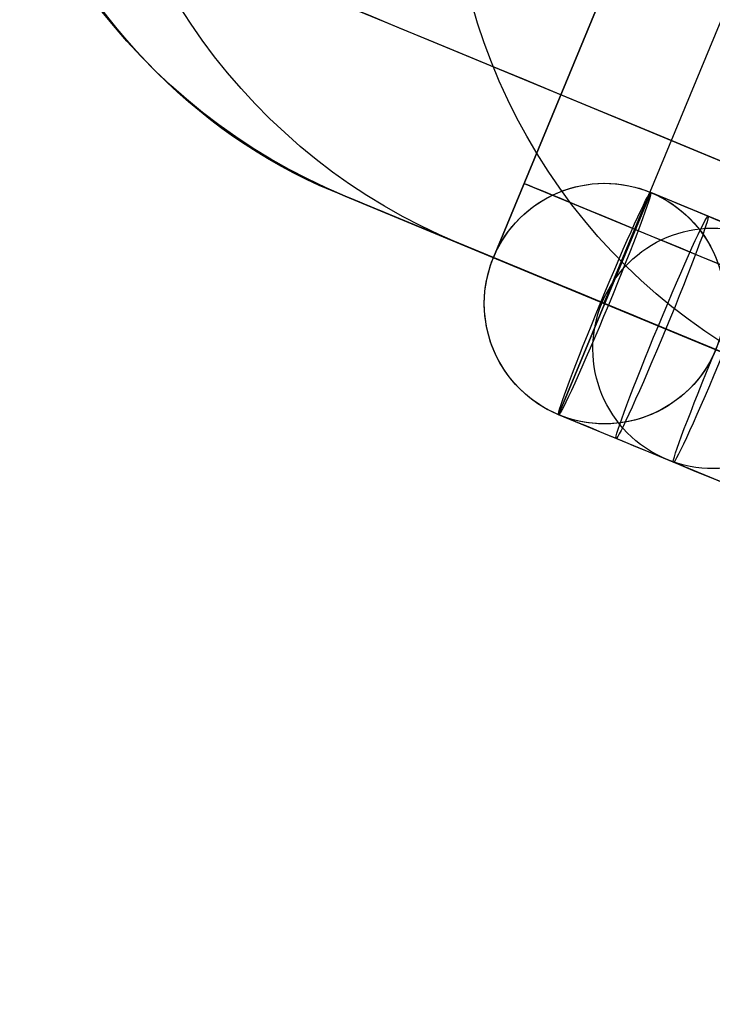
# Model space of a CAD drawing. Extents: x -3378 to 3007, y -425 to 173.
# Tile 236 of 256: x 349 to 367, y -18 to 6. Entities that reach past the tile are written whole.
import ezdxf

# ---------------------------------------------------------------- set-up
doc = ezdxf.new("R2010")
doc.units = 0
doc.layers.add('PREDEFINITO', color=7, linetype='CONTINUOUS')

msp = doc.modelspace()

# ---------------------------------------------------------------- linework, layer by layer
at = {"layer": 'PREDEFINITO'}
for p, q in [((364.554, 8.518, 1364.24), (361.11, 0.203, 1364.24)), ((364.554, 8.518, 2295), (361.11, 0.203, 2295)), ((364.554, 8.518, 2114.149), (361.11, 0.203, 2114.149)), ((361.11, 0.203, 1541), (364.554, 8.518, 1541)), ((364.554, 8.518, 1450.575), (361.11, 0.203, 1450.575)), ((364.554, 8.518, 2204.575), (361.11, 0.203, 2204.575)), ((364.554, 8.518, 1827.575), (361.11, 0.203, 1827.575)), ((367.303, 7.38, 2361.779), (363.859, -0.935, 2361.779)), ((351.632, 5.989, 2295), (351.307, 6.392, 2295)), ((351.307, 6.392, 1820), (351.632, 5.989, 1820)), ((351.632, 5.989, 2057.5), (351.307, 6.392, 2057.5)), ((353.553, 6.05, 2363.585), (353.274, 6.484, 2363.623)), ((360.714, 6.048, 2434.458), (360.567, 6.541, 2434.518)), ((351.97, 5.597, 2295), (351.632, 5.989, 2295)), ((351.632, 5.989, 1820), (351.97, 5.597, 1820)), ((351.97, 5.597, 2057.5), (351.632, 5.989, 2057.5)), ((353.848, 5.626, 2363.546), (353.553, 6.05, 2363.585)), ((360.878, 5.561, 2434.395), (360.714, 6.048, 2434.458)), ((352.322, 5.217, 2295), (351.97, 5.597, 2295)), ((351.97, 5.597, 1820), (352.322, 5.217, 1820)), ((352.322, 5.217, 2057.5), (351.97, 5.597, 2057.5)), ((354.157, 5.212, 2363.506), (353.848, 5.626, 2363.546)), ((361.058, 5.08, 2434.33), (360.878, 5.561, 2434.395)), ((352.687, 4.849, 2295), (352.322, 5.217, 2295)), ((352.322, 5.217, 1820), (352.687, 4.849, 1820)), ((352.687, 4.849, 2057.5), (352.322, 5.217, 2057.5)), ((354.479, 4.809, 2363.465), (354.157, 5.212, 2363.506)), ((361.254, 4.605, 2434.263), (361.058, 5.08, 2434.33)), ((353.064, 4.494, 2295), (352.687, 4.849, 2295)), ((352.687, 4.849, 1820), (353.064, 4.494, 1820)), ((353.064, 4.494, 2057.5), (352.687, 4.849, 2057.5)), ((354.816, 4.418, 2363.423), (354.479, 4.809, 2363.465)), ((353.453, 4.152, 2295), (353.064, 4.494, 2295)), ((353.064, 4.494, 1820), (353.453, 4.152, 1820)), ((353.453, 4.152, 2057.5), (353.064, 4.494, 2057.5)), ((361.467, 4.138, 2434.194), (361.254, 4.605, 2434.263)), ((355.166, 4.039, 2363.381), (354.816, 4.418, 2363.423)), ((353.853, 3.824, 2295), (353.453, 4.152, 2295)), ((353.453, 4.152, 1820), (353.853, 3.824, 1820)), ((353.853, 3.824, 2057.5), (353.453, 4.152, 2057.5)), ((355.529, 3.672, 2363.338), (355.166, 4.039, 2363.381)), ((361.696, 3.679, 2434.122), (361.467, 4.138, 2434.194)), ((354.265, 3.51, 2295), (353.853, 3.824, 2295)), ((353.853, 3.824, 1820), (354.265, 3.51, 1820)), ((354.265, 3.51, 2057.5), (353.853, 3.824, 2057.5)), ((354.687, 3.211, 2295), (354.265, 3.51, 2295)), ((354.265, 3.51, 1820), (354.687, 3.211, 1820)), ((354.687, 3.211, 2057.5), (354.265, 3.51, 2057.5)), ((355.904, 3.318, 2363.295), (355.529, 3.672, 2363.338)), ((361.94, 3.229, 2434.049), (361.696, 3.679, 2434.122)), ((355.12, 2.926, 2295), (354.687, 3.211, 2295)), ((354.687, 3.211, 1820), (355.12, 2.926, 1820)), ((355.12, 2.926, 2057.5), (354.687, 3.211, 2057.5)), ((356.291, 2.977, 2363.251), (355.904, 3.318, 2363.295)), ((362.2, 2.787, 2433.973), (361.94, 3.229, 2434.049)), ((356.69, 2.649, 2363.206), (356.291, 2.977, 2363.251)), ((355.562, 2.656, 2295), (355.12, 2.926, 2295)), ((355.12, 2.926, 1820), (355.562, 2.656, 1820)), ((355.562, 2.656, 2057.5), (355.12, 2.926, 2057.5)), ((362.474, 2.355, 2433.895), (362.2, 2.787, 2433.973)), ((356.013, 2.402, 2295), (355.562, 2.656, 2295)), ((355.562, 2.656, 1820), (356.013, 2.402, 1820)), ((356.013, 2.402, 2057.5), (355.562, 2.656, 2057.5)), ((357.1, 2.336, 2363.161), (356.69, 2.649, 2363.206)), ((356.472, 2.163, 2295), (356.013, 2.402, 2295)), ((356.013, 2.402, 1820), (356.472, 2.163, 1820)), ((356.472, 2.163, 2057.5), (356.013, 2.402, 2057.5)), ((357.52, 2.037, 2363.116), (357.1, 2.336, 2363.161)), ((362.763, 1.933, 2433.816), (362.474, 2.355, 2433.895)), ((356.94, 1.94, 2295), (356.472, 2.163, 2295)), ((356.472, 2.163, 1820), (356.94, 1.94, 1820)), ((356.94, 1.94, 2057.5), (356.472, 2.163, 2057.5)), ((357.951, 1.753, 2363.07), (357.52, 2.037, 2363.116)), ((361.876, 2.051, 1541), (361.876, 2.051, 1364.24)), ((361.876, 2.051, 2295), (361.876, 2.051, 2114.149)), ((361.876, 2.051, 2114.149), (361.876, 2.051, 1541)), ((357.415, 1.734, 2295), (356.94, 1.94, 2295)), ((356.94, 1.94, 1820), (357.415, 1.734, 1820)), ((357.415, 1.734, 2057.5), (356.94, 1.94, 2057.5)), ((357.415, 1.734, 1820), (357.415, 1.734, 1360.149)), ((357.415, 1.734, 1820), (361.11, 0.203, 1820)), ((357.415, 1.734, 2295), (357.415, 1.734, 1820)), ((361.11, 0.203, 1364.24), (357.415, 1.734, 1360.149)), ((361.11, 0.203, 2295), (357.415, 1.734, 2295)), ((361.11, 0.203, 1582.499), (357.415, 1.734, 1582.499)), ((361.11, 0.203, 2057.5), (357.415, 1.734, 2057.5)), ((358.391, 1.484, 2363.024), (357.951, 1.753, 2363.07)), ((365.031, 1.826, 1368.318), (362.734, -3.717, 1368.318)), ((362.734, -3.717, 1368.318), (365.031, 1.826, 1368.318)), ((363.067, 1.521, 2433.735), (362.763, 1.933, 2433.816)), ((367.895, 0.64, 1368.422), (365.031, 1.826, 1368.318)), ((365.031, 1.826, 2296), (365.031, 1.826, 1368.318)), ((358.84, 1.23, 2362.978), (358.391, 1.484, 2363.024)), ((363.385, 1.121, 2433.652), (363.067, 1.521, 2433.735)), ((359.298, 0.993, 2362.932), (358.84, 1.23, 2362.978)), ((359.763, 0.771, 2362.885), (359.298, 0.993, 2362.932)), ((363.716, 0.732, 2433.568), (363.385, 1.121, 2433.652)), ((360.236, 0.565, 2362.839), (359.763, 0.771, 2362.885)), ((363.917, -0.959, 2362.479), (360.236, 0.565, 2362.839)), ((364.06, 0.355, 2433.483), (363.716, 0.732, 2433.568)), ((364.417, -0.01, 2433.396), (364.06, 0.355, 2433.483)), ((361.11, 0.203, 1541), (361.11, 0.203, 1364.24)), ((361.11, 0.203, 1820), (361.11, 0.203, 1541)), ((361.11, 0.203, 2295), (361.11, 0.203, 2114.149)), ((361.11, 0.203, 2114.149), (361.11, 0.203, 1820)), ((361.111, 0.203, 2296), (361.111, 0.203, 1368.318)), ((366.654, -2.093, 1368.318), (361.111, 0.203, 1368.318)), ((364.787, -0.362, 2433.308), (364.417, -0.01, 2433.396)), ((365.169, -0.701, 2433.218), (364.787, -0.362, 2433.308)), ((365.562, -1.025, 2433.128), (365.169, -0.701, 2433.218)), ((366.654, -2.093, 1371.42), (363.789, -0.907, 1371.316)), ((363.789, -0.907, 1371.316), (363.975, -0.984, 1365.32)), ((366.84, -2.17, 1365.424), (363.975, -0.984, 1365.32)), ((365.966, -1.336, 2433.037), (365.562, -1.025, 2433.128)), ((366.38, -1.633, 2432.945), (365.966, -1.336, 2433.037)), ((366.805, -1.914, 2432.853), (366.38, -1.633, 2432.945)), ((365.599, -4.903, 1368.422), (362.734, -3.717, 1368.318)), ((362.734, -3.717, 2296), (362.734, -3.717, 1368.318))]:
    msp.add_line(p, q, dxfattribs=at)
at = {"layer": 'PREDEFINITO', "extrusion": (1.05383e-08, -4.3651e-09, 1)}
msp.add_circle((363.882, -0.945, 2296), 3, dxfattribs=at)
at = {"layer": 'PREDEFINITO', "extrusion": (1.05384e-08, -4.36496e-09, 1)}
msp.add_circle((363.882, -0.945, 1832.159), 3, dxfattribs=at)
at = {"layer": 'PREDEFINITO', "extrusion": (0.081556, -0.033781, 0.996096)}
msp.add_circle((138.378, -129.631, 2382.775), 3, dxfattribs=at)
at = {"layer": 'PREDEFINITO', "extrusion": (0.923359, -0.382468, 0.033558)}
for centre in [(138.378, 1356.253, 383.825), (138.378, 1356.253, 385.376)]:
    msp.add_circle(centre, 3, dxfattribs=at)
at = {"layer": 'PREDEFINITO', "extrusion": (-0.382683, -0.92388, 6.05269e-17)}
msp.add_arc((314.545, 2115, -163.985), 765.607, 270.328796, 359.999998, dxfattribs=at)
at = {"layer": 'PREDEFINITO', "extrusion": (-0.382683, -0.92388, -3.63162e-16)}
msp.add_arc((1084.545, 2295, -163.985), 765.607, 90.328797, 179.999997, dxfattribs=at)
at = {"layer": 'PREDEFINITO', "extrusion": (-0.382683, -0.92388, -3.55521e-16)}
msp.add_arc((314.545, 2115, -153.379), 770, 270, 0, dxfattribs=at)
at = {"layer": 'PREDEFINITO', "extrusion": (-0.382683, -0.92388, 7.11043e-16)}
msp.add_arc((1084.545, 2295, -153.379), 770, 90, 180, dxfattribs=at)
at = {"layer": 'PREDEFINITO', "extrusion": (0.663547, -0.263212, -0.700303)}
msp.add_arc((159.988, 1202.981, -715.812), 26.59, 179.634, 214.0284, dxfattribs=at)
at = {"layer": 'PREDEFINITO', "extrusion": (-0.382683, -0.92388, -1.02896e-15)}
msp.add_arc((314.545, 2115, -142.772), 765.607, 270.328796, 359.999998, dxfattribs=at)
at = {"layer": 'PREDEFINITO', "extrusion": (-0.382683, -0.92388, 1.2408e-15)}
msp.add_arc((1084.545, 2295, -142.772), 765.607, 90.328797, 179.999997, dxfattribs=at)
at = {"layer": 'PREDEFINITO', "extrusion": (-0.382683, -0.92388, 6.50676e-17)}
msp.add_arc((314.545, 2115, -147.379), 751, 271.449718, 359.999998, dxfattribs=at)
at = {"layer": 'PREDEFINITO', "extrusion": (-0.382683, -0.92388, 9.76014e-16)}
msp.add_arc((1084.545, 2295, -147.379), 751, 91.449718, 179.999999, dxfattribs=at)
at = {"layer": 'PREDEFINITO', "extrusion": (-1.05383e-08, 4.36513e-09, -1)}
msp.add_arc((-363.882, -0.945, -1368.318), 3, 22.5, 202.5, dxfattribs=at)
at = {"layer": 'PREDEFINITO', "extrusion": (-0.382683, -0.92388, 4.22939e-16)}
msp.add_arc((314.545, 2115, -140.379), 751, 271.449718, 359.999998, dxfattribs=at)
at = {"layer": 'PREDEFINITO', "extrusion": (-0.382683, -0.92388, 2.27737e-16)}
msp.add_arc((1084.545, 2295, -140.379), 751, 91.449718, 179.999999, dxfattribs=at)
at = {"layer": 'PREDEFINITO', "extrusion": (-0.382683, -0.92388, -6.37748e-17)}
msp.add_arc((314.545, 2115, -138.379), 755, 271.138407, 359.999998, dxfattribs=at)
at = {"layer": 'PREDEFINITO', "extrusion": (-0.382683, -0.92388, -6.37748e-16)}
msp.add_arc((1084.545, 2295, -138.379), 755, 91.138411, 179.999994, dxfattribs=at)
at = {"layer": 'PREDEFINITO', "extrusion": (-0.923359, 0.382468, -0.033558)}
for start, end in [(90, 270), (270, 90)]:
    msp.add_arc((-138.378, 1356.253, -382.274), 3, start, end, dxfattribs=at)
at = {"layer": 'PREDEFINITO', "extrusion": (-0.382683, -0.92388, 1.39744e-15)}
msp.add_arc((1084.545, 2296, -141.378), 747.999, 91.923078, 180.000014, dxfattribs=at)
at = {"layer": 'PREDEFINITO', "extrusion": (-1.05383e-08, 4.36503e-09, -1)}
msp.add_arc((-363.882, -0.945, -1368.318), 3, 202.5, 22.5, dxfattribs=at)
at = {"layer": 'PREDEFINITO', "extrusion": (-0.382683, -0.92388, 9.76014e-17)}
msp.add_arc((314.545, 2115, -138.379), 751, 271.449718, 359.999998, dxfattribs=at)
at = {"layer": 'PREDEFINITO', "extrusion": (-0.382683, -0.92388, 1.30135e-16)}
msp.add_arc((1084.545, 2295, -138.379), 751, 91.449717, 179.999999, dxfattribs=at)
at = {"layer": 'PREDEFINITO', "extrusion": (-0.382683, -0.92388, 1.22126e-15)}
msp.add_arc((1084.545, 2296, -138.378), 750.999, 91.923078, 180.000014, dxfattribs=at)
at = {"layer": 'PREDEFINITO', "extrusion": (-0.382683, -0.92388, 7.3199e-16)}
msp.add_arc((1084.545, 2296, -135.378), 747.999, 91.923078, 180.000014, dxfattribs=at)
at = {"layer": 'PREDEFINITO', "extrusion": (0.382683, 0.92388, -2.99451e-16)}
msp.add_arc((-314.545, 2116, 135.378), 747.999, 179.999975, 268.076932, dxfattribs=at)

doc.saveas('drawing.dxf')
